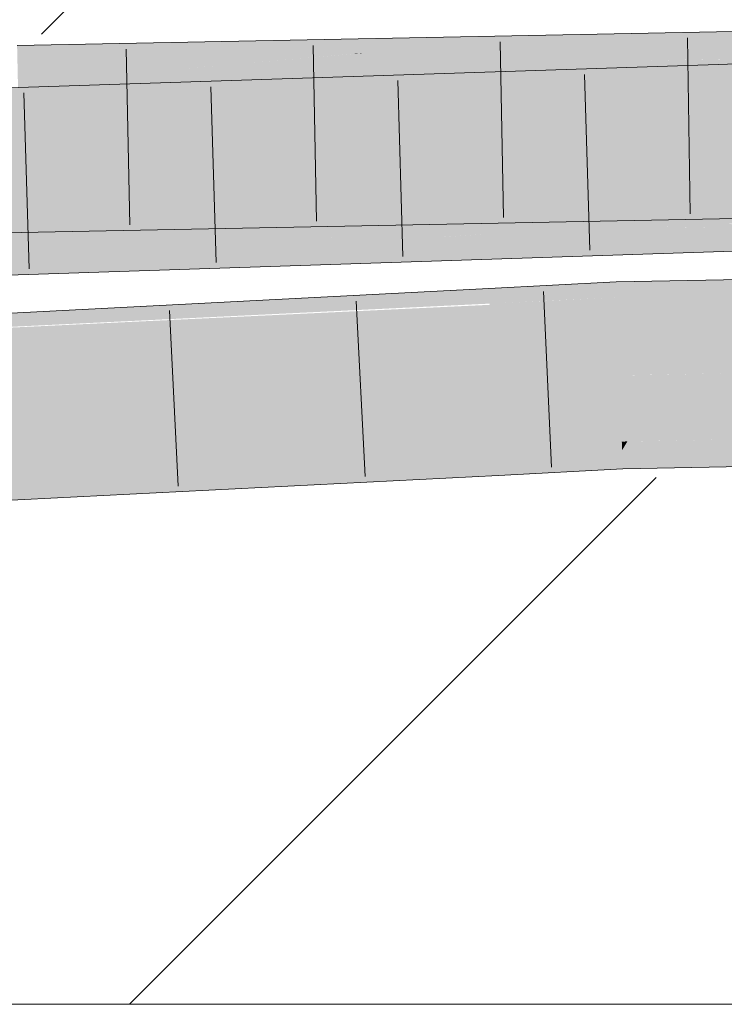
# Model space of a CAD drawing. Extents: x -620 to 3480, y 62 to 1102.
# Tile 167 of 256: x 213.195 to 214.137, y 736.44 to 737.756. Entities that reach past the tile are written whole.
import ezdxf
from ezdxf.lldxf.tags import DXFTag

# ---------------------------------------------------------------- set-up
doc = ezdxf.new("R2010")
doc.units = 0
doc.layers.get('0').update_dxf_attribs({"lineweight": 13})
doc.layers.add('E_Detail_Linie_Text_Bem', color=7, linetype='Continuous', lineweight=13)
for name, color, linetype, lineweight, true_color in [('E_Detail_Wandschraffur', 7, 'Continuous', 5, 0xc0c0c0), ('E_Leerrohr 25-A06G9STU8I', 7, 'Continuous', 9, 0xff8000), ('E_Leerrohr 25-Shading', 7, 'Continuous', 9, 0xff8000)]:
    doc.layers.add(name, color=color, linetype=linetype, lineweight=lineweight, true_color=true_color)
tags = doc.linetypes.add('fein_strichliert', pattern=[4, 1, -2, 1]).pattern_tags.tags
tags[8:9] = [DXFTag(74, 4), DXFTag(75, 0), DXFTag(340, '0'), DXFTag(46, 0.0), DXFTag(50, 0.0), DXFTag(44, 0.0), DXFTag(45, 0.0)]
tags[6:7] = [DXFTag(74, 4), DXFTag(75, 0), DXFTag(340, '0'), DXFTag(46, 0.0), DXFTag(50, 0.0), DXFTag(44, 0.0), DXFTag(45, 0.0)]
tags[4:5] = [DXFTag(74, 4), DXFTag(75, 0), DXFTag(340, '0'), DXFTag(46, 0.0), DXFTag(50, 0.0), DXFTag(44, 0.0), DXFTag(45, 0.0)]

# ---------------------------------------------------------------- blocks, each defined once
blk = doc.blocks.new('Shading-A06G9SG38I', base_point=(178.739, 735.4243))
at = {"layer": 'E_Leerrohr 25-Shading', "color": 43, "true_color": 0xd7ab7f}
for points in [[(213.6467, 737.7301), (213.1917, 737.7211), (213.6431, 737.7106), (213.1925, 737.6845)], [(213.6395, 737.6933), (214.0208, 737.7325), (213.394, 737.6885), (213.6572, 737.7114)], [(214.1497, 737.7345), (214.1496, 737.74), (213.6395, 737.6933), (214.0208, 737.7325)], [(214.1497, 737.7345), (213.6395, 737.6933), (213.8385, 737.6973)], [(213.6572, 737.7114), (213.9361, 737.7358), (213.6431, 737.7106), (213.6467, 737.7301)], [(214.0802, 737.7386), (213.9361, 737.7358), (214.0208, 737.7325), (213.6572, 737.7114)], [(213.8385, 737.6973), (214.0048, 737.7005), (214.1497, 737.7345), (214.1499, 737.7204)], [(214.0208, 737.7325), (214.1496, 737.74), (214.0802, 737.7386)], [(214.0048, 737.7005), (214.1502, 737.7034), (214.1499, 737.7204)], [(213.394, 737.6885), (213.643, 737.7102), (213.1925, 737.6845), (213.6431, 737.7106)], [(213.643, 737.7102), (213.6572, 737.7114), (213.6431, 737.7106)], [(214.4654, 737.7048), (214.3754, 737.7025), (214.1299, 737.6594), (214.1296, 737.6669)], [(214.4654, 737.7048), (214.1299, 737.6594), (214.2317, 737.6671)], [(213.7496, 737.6468), (214.0438, 737.6917), (213.5427, 737.64)], [(213.7496, 737.6468), (214.1289, 737.6918), (214.0438, 737.6917), (214.1288, 737.696)], [(214.1292, 737.6807), (214.1289, 737.6918), (213.9211, 737.6525), (213.7496, 737.6468)], [(213.7526, 737.6616), (214.0438, 737.6917), (213.7555, 737.6772)], [(214.0645, 737.6938), (213.7566, 737.6837), (214.0438, 737.6917), (213.7555, 737.6772)], [(214.0438, 737.6917), (214.1288, 737.696), (214.0645, 737.6938)], [(214.178, 737.6973), (214.1288, 737.696), (214.1289, 737.6918)], [(214.1292, 737.6807), (214.2806, 737.7), (214.1289, 737.6918), (214.178, 737.6973)], [(214.1296, 737.6669), (214.3754, 737.7025), (214.1292, 737.6807), (214.2806, 737.7)], [(213.7566, 737.6837), (211.9838, 737.625), (213.7555, 737.6772), (211.9849, 737.5884)], [(213.9211, 737.6525), (214.067, 737.6573), (214.1292, 737.6807), (214.1296, 737.6669)], [(213.5427, 737.64), (213.7526, 737.6616), (211.9849, 737.5884), (213.7555, 737.6772)], [(214.067, 737.6573), (214.1299, 737.6594), (214.1296, 737.6669)], [(214.2317, 737.6671), (214.1299, 737.6594), (214.1949, 737.6611)], [(213.1964, 737.5078), (213.1972, 737.4712), (213.9047, 737.5217), (213.9684, 737.5199)], [(214.0798, 737.5167), (213.9684, 737.5199), (214.1535, 737.49), (213.1972, 737.4712)], [(213.9684, 737.5199), (214.0395, 737.5244), (213.9047, 737.5217)], [(214.0395, 737.5244), (213.9684, 737.5199), (214.1531, 737.5198), (214.1532, 737.5145)], [(214.1531, 737.5198), (214.153, 737.5266), (214.0395, 737.5244)], [(213.1599, 737.4703), (213.1972, 737.4712), (212.2304, 737.4844), (213.1964, 737.5078)], [(214.0798, 737.5167), (214.1535, 737.49), (214.1533, 737.5025)], [(214.1532, 737.5145), (214.0798, 737.5167), (214.1533, 737.5025)], [(214.1352, 737.4776), (214.1351, 737.4827), (214.0345, 737.4794)], [(214.5623, 737.4679), (214.1381, 737.4828), (214.2746, 737.4744), (214.1351, 737.4827)], [(214.2746, 737.4744), (214.1351, 737.4827), (214.1352, 737.4776)], [(213.7639, 737.4656), (213.8375, 737.4704), (213.5647, 737.4638), (213.7609, 737.4703)], [(213.8375, 737.4704), (213.7602, 737.4653), (213.8601, 737.4705)], [(213.8601, 737.4705), (213.7602, 737.4653), (213.8997, 737.4705)], [(213.8049, 737.467), (213.7602, 737.4653), (213.8067, 737.4669)], [(213.7602, 737.4653), (213.9701, 737.4546), (213.8067, 737.4669)], [(213.8375, 737.4704), (213.912, 737.4753), (213.7609, 737.4703)], [(213.9482, 737.4715), (213.9425, 737.4721), (213.8067, 737.4669), (213.8049, 737.467)], [(213.9701, 737.4546), (213.9482, 737.4715), (213.8067, 737.4669)], [(213.9498, 737.475), (213.912, 737.4753), (213.8601, 737.4705), (213.8375, 737.4704)], [(214.01, 737.4746), (213.9498, 737.475), (213.8997, 737.4705), (213.8601, 737.4705)], [(214.0345, 737.4794), (213.912, 737.4753), (213.9498, 737.475)], [(214.0635, 737.4753), (214.0562, 737.4763), (213.9482, 737.4715), (213.9425, 737.4721)], [(214.1175, 737.4536), (214.0635, 737.4753), (213.9482, 737.4715)], [(213.9701, 737.4546), (214.1362, 737.4461), (213.9482, 737.4715), (214.1175, 737.4536)], [(214.1053, 737.4781), (214.0345, 737.4794), (214.01, 737.4746), (213.9498, 737.475)], [(214.1053, 737.4781), (214.0562, 737.4763), (214.1352, 737.4776), (214.0635, 737.4753)], [(214.1352, 737.4776), (214.0635, 737.4753), (214.1356, 737.465)], [(214.1356, 737.465), (214.0635, 737.4753), (214.136, 737.4516), (214.1175, 737.4536)], [(214.1698, 737.4768), (214.1352, 737.4776), (214.2456, 737.449), (214.1356, 737.465)], [(213.5647, 737.4638), (211.9902, 737.4117), (213.565, 737.4638), (213.6198, 737.4611)], [(211.9906, 737.3999), (213.6306, 737.4606), (211.9902, 737.4117), (213.6198, 737.4611)], [(213.6306, 737.4606), (211.9906, 737.3999), (213.6488, 737.4597), (211.9913, 737.3751)], [(213.6488, 737.4597), (211.9913, 737.3751), (214.0091, 737.4419)], [(213.6198, 737.4611), (213.7602, 737.4653), (213.565, 737.4638), (213.7639, 737.4656)], [(213.6306, 737.4606), (213.7602, 737.4653), (213.6198, 737.4611)], [(213.7602, 737.4653), (213.6306, 737.4606), (213.6488, 737.4597)], [(213.7602, 737.4653), (213.6488, 737.4597), (214.0995, 737.4449), (214.0091, 737.4419)], [(213.7602, 737.4653), (214.0995, 737.4449), (213.9701, 737.4546)], [(214.0995, 737.4449), (214.1362, 737.4461), (213.9701, 737.4546)], [(214.2456, 737.449), (214.1356, 737.465), (214.1768, 737.4471), (214.136, 737.4516)], [(214.1175, 737.4536), (214.1362, 737.4461), (214.136, 737.4516)], [(214.136, 737.4516), (214.1362, 737.4461), (214.1768, 737.4471)], [(213.993, 737.3875), (213.9924, 737.4053), (213.8232, 737.3796), (213.8223, 737.3964)], [(214.1604, 737.3906), (214.1603, 737.4085), (213.993, 737.3875), (213.9924, 737.4053)], [(213.7081, 737.3743), (213.8232, 737.3796), (212.8932, 737.3489), (213.8223, 737.3964)], [(214.1605, 737.3882), (214.1604, 737.3906), (213.9931, 737.3846), (213.993, 737.3875)], [(214.1605, 737.3864), (214.1605, 737.3882), (213.9932, 737.3829), (213.9931, 737.3846)], [(212.0398, 737.2899), (213.8234, 737.3763), (213.708, 737.3743), (213.8233, 737.3779)], [(213.8233, 737.3779), (213.8232, 737.3796), (213.708, 737.3743)], [(213.9158, 737.3809), (213.9931, 737.3846), (213.8232, 737.3796), (213.993, 737.3875)], [(213.9158, 737.3809), (213.8232, 737.3796), (213.8233, 737.3779)], [(213.8234, 737.3763), (213.9158, 737.3809), (213.8233, 737.3779)], [(213.9932, 737.3829), (213.9931, 737.3846), (213.8234, 737.3747), (213.8234, 737.3763)], [(213.8234, 737.3747), (213.8239, 737.3651), (213.9932, 737.3829), (213.9936, 737.373)], [(213.9932, 737.3829), (213.9936, 737.373), (214.1605, 737.3864), (214.1606, 737.376)], [(213.9936, 737.373), (213.9937, 737.3687), (214.1606, 737.376), (214.1606, 737.3719)], [(212.0395, 737.2981), (213.7081, 737.3743), (212.0392, 737.3054), (212.8932, 737.3489)], [(212.0398, 737.2899), (213.708, 737.3743), (212.0395, 737.2981)], [(212.0398, 737.2899), (212.0401, 737.2844), (213.8234, 737.3747), (213.8239, 737.3651)], [(212.0401, 737.2844), (212.0408, 737.2687), (213.8239, 737.3651), (213.8242, 737.3598)], [(213.8239, 737.3651), (213.8242, 737.3598), (213.9936, 737.373), (213.9937, 737.3687)], [(214.0005, 737.1805), (214.0001, 737.192), (213.8339, 737.1696), (213.8332, 737.1833)], [(214.0005, 737.1805), (214.0075, 737.1921), (214.0001, 737.192)], [(214.0005, 737.1805), (214.1623, 737.1846), (214.0075, 737.1921), (214.1622, 737.1942)], [(214.1622, 737.1942), (214.1622, 737.1951), (214.0075, 737.1921)], [(213.7919, 737.1812), (212.0485, 737.0922), (212.0496, 737.0671)], [(212.0501, 737.0556), (213.7919, 737.1812), (212.0496, 737.0671)], [(213.7919, 737.1812), (212.0501, 737.0556), (213.8339, 737.1696), (212.0518, 737.0557)], [(213.7919, 737.1812), (213.8339, 737.1696), (213.8332, 737.1833)], [(213.8351, 737.1467), (214.0014, 737.1554), (213.8339, 737.1696), (214.0005, 737.1805)], [(214.0014, 737.1554), (214.1626, 737.1585), (214.0005, 737.1805), (214.1623, 737.1846)], [(212.0518, 737.0557), (213.8351, 737.1467), (213.8339, 737.1696)]]:
    blk.add_solid(points, dxfattribs=at)
at = {"layer": 'E_Leerrohr 25-Shading', "color": 31, "true_color": 0xfabd7f}
for points in [[(213.6226, 737.6046), (213.6395, 737.6933), (213.381, 737.5999), (213.394, 737.6885)], [(213.8171, 737.6084), (213.8385, 737.6973), (213.6226, 737.6046), (213.6395, 737.6933)], [(214.0048, 737.7005), (213.8385, 737.6973), (213.9782, 737.6116), (213.8171, 737.6084)], [(213.9782, 737.6116), (214.115, 737.6143), (214.0048, 737.7005), (214.1477, 737.7033)], [(214.115, 737.6143), (214.1516, 737.615), (214.1477, 737.7033), (214.1502, 737.7034)], [(213.394, 737.6885), (213.1925, 737.6845), (213.381, 737.5999), (213.1944, 737.5962)], [(213.9211, 737.6525), (213.7496, 737.6468), (213.9003, 737.5634), (213.7334, 737.5578)], [(213.9211, 737.6525), (213.906, 737.5879), (214.067, 737.6573), (214.0477, 737.591)], [(214.067, 737.6573), (214.0477, 737.591), (214.1299, 737.6594), (214.1318, 737.5929)], [(214.1703, 737.5936), (214.1949, 737.6611), (214.1318, 737.5929), (214.1299, 737.6594)], [(211.9849, 737.5884), (213.5411, 737.629), (213.5427, 737.64)], [(213.7334, 737.5578), (213.7496, 737.6468), (213.5302, 737.5511), (213.5427, 737.64)], [(213.5411, 737.629), (211.9849, 737.5884), (213.5339, 737.577), (212.7798, 737.5571)], [(213.9782, 737.6116), (213.8171, 737.6084), (214.0096, 737.6021), (213.8969, 737.589)], [(214.0096, 737.6021), (214.115, 737.6143), (213.9782, 737.6116)], [(214.115, 737.6143), (214.0096, 737.6021), (214.1518, 737.6006), (214.1525, 737.5588)], [(214.1518, 737.6006), (214.1516, 737.615), (214.115, 737.6143)], [(213.6301, 737.5627), (213.381, 737.5999), (213.1953, 737.5573), (213.1944, 737.5962)], [(213.7379, 737.5824), (213.6226, 737.6046), (213.5339, 737.577), (213.381, 737.5999)], [(213.8703, 737.5859), (213.8969, 737.589), (213.6226, 737.6046), (213.8171, 737.6084)], [(213.8703, 737.5859), (213.6226, 737.6046), (213.7379, 737.5824)], [(214.1525, 737.5588), (214.0096, 737.6021), (214.153, 737.5267), (213.8969, 737.589)], [(213.7763, 737.575), (213.8703, 737.5859), (213.7379, 737.5824)], [(214.0395, 737.5244), (213.8703, 737.5859), (213.7763, 737.575)], [(213.9057, 737.5869), (213.8969, 737.589), (213.8703, 737.5859)], [(214.0395, 737.5244), (214.153, 737.5267), (213.8703, 737.5859), (213.9057, 737.5869)], [(213.906, 737.5879), (213.9003, 737.5634), (214.0477, 737.591), (214.0409, 737.568)], [(214.0477, 737.591), (214.0409, 737.568), (214.1318, 737.5929), (214.1325, 737.571)], [(214.1624, 737.5718), (214.1703, 737.5936), (214.1325, 737.571), (214.1318, 737.5929)], [(212.7798, 737.5571), (212.9359, 737.551), (213.5339, 737.577), (213.5322, 737.5651)], [(213.6475, 737.5601), (213.7763, 737.575), (213.5339, 737.577), (213.7379, 737.5824)], [(214.0339, 737.5255), (213.7763, 737.575), (213.8891, 737.524), (213.6475, 737.5601)], [(212.4944, 737.548), (213.1953, 737.5573), (213.195, 737.5681)], [(212.9437, 737.5317), (213.2754, 737.5427), (212.9451, 737.5512), (213.2771, 737.5591)], [(213.1953, 737.5573), (213.6475, 737.5601), (213.6301, 737.5627)], [(213.1953, 737.5573), (213.2415, 737.5375), (213.6475, 737.5601), (213.4849, 737.5413)], [(213.2754, 737.5427), (213.5302, 737.5511), (213.2771, 737.5591), (213.5322, 737.5651)], [(213.7468, 737.5453), (213.6475, 737.5601), (213.4849, 737.5413)], [(213.9003, 737.5634), (213.7334, 737.5578), (213.9197, 737.5588), (213.7841, 737.5484)], [(213.9197, 737.5588), (214.0409, 737.568), (213.9003, 737.5634)], [(214.0409, 737.568), (213.9197, 737.5588), (214.1334, 737.5407), (214.1343, 737.5081)], [(214.1334, 737.5407), (214.1325, 737.571), (214.0409, 737.568)], [(214.3869, 737.4893), (214.1624, 737.5718), (214.1334, 737.5407), (214.1325, 737.571)], [(213.1957, 737.5367), (213.1953, 737.5573), (212.229, 737.5397), (212.6122, 737.5496)], [(213.2415, 737.5375), (213.1953, 737.5573), (213.1957, 737.5367)], [(213.631, 737.5367), (213.5302, 737.5511), (213.4567, 737.5235), (213.2754, 737.5427)], [(213.7841, 737.5484), (213.7334, 737.5578), (213.631, 737.5367), (213.5302, 737.5511)], [(214.1351, 737.4833), (213.7841, 737.5484), (214.0345, 737.4794), (213.631, 737.5367)], [(214.1343, 737.5081), (213.9197, 737.5588), (214.1351, 737.4833), (213.7841, 737.5484)], [(213.1957, 737.5367), (212.229, 737.5397), (212.2295, 737.5197)], [(212.2295, 737.5197), (212.2298, 737.509), (213.1957, 737.5367), (213.1962, 737.5174)], [(213.4567, 737.5235), (213.2754, 737.5427), (213.2563, 737.5082), (212.9437, 737.5317)], [(213.1962, 737.5174), (213.2865, 737.5182), (213.1957, 737.5367), (213.2415, 737.5375)], [(213.2415, 737.5375), (213.2865, 737.5182), (213.4849, 737.5413)], [(213.2865, 737.5182), (213.8891, 737.524), (213.4849, 737.5413), (213.7468, 737.5453)], [(214.0345, 737.4794), (213.631, 737.5367), (213.912, 737.4753), (213.4567, 737.5235)], [(214.3117, 737.4873), (214.1334, 737.5407), (214.2298, 737.4852), (214.1343, 737.5081)], [(214.3869, 737.4893), (214.1334, 737.5407), (214.3117, 737.4873)], [(213.2563, 737.5082), (212.9437, 737.5317), (213.0239, 737.4905), (212.4919, 737.5167)], [(213.9047, 737.5217), (213.8891, 737.524), (213.1964, 737.5078), (213.2865, 737.5182)], [(213.912, 737.4753), (213.4567, 737.5235), (213.7609, 737.4703), (213.2563, 737.5082)], [(213.9047, 737.5217), (214.0395, 737.5244), (213.8891, 737.524), (214.0339, 737.5255)], [(214.153, 737.5267), (214.0395, 737.5244), (214.153, 737.5266)], [(213.1962, 737.5174), (212.2298, 737.509), (213.1964, 737.5078), (212.2302, 737.4897)], [(212.2302, 737.4897), (212.2304, 737.4844), (213.1964, 737.5078)], [(213.7609, 737.4703), (213.2563, 737.5082), (213.5647, 737.4638), (213.0239, 737.4905)], [(213.1964, 737.5078), (213.2865, 737.5182), (213.1962, 737.5174)], [(214.1343, 737.5081), (214.1351, 737.4827), (214.2298, 737.4852)], [(213.0239, 737.4905), (211.9902, 737.4117), (213.5647, 737.4638)], [(214.1351, 737.4833), (214.0345, 737.4794), (214.1351, 737.4827)], [(213.9959, 737.3082), (213.9937, 737.3687), (213.827, 737.3047), (213.8242, 737.3598)], [(214.1612, 737.309), (214.1606, 737.3719), (213.9959, 737.3082), (213.9937, 737.3687)], [(213.827, 737.3047), (213.8242, 737.3598), (212.0474, 737.2691)], [(213.9959, 737.3082), (214.1614, 737.286), (214.1612, 737.309)], [(212.0408, 737.2687), (213.827, 737.3047), (212.0474, 737.2691)], [(212.0408, 737.2687), (213.7904, 737.2696), (213.827, 737.3047), (213.8287, 737.2715)], [(213.8287, 737.2715), (213.9969, 737.2803), (213.827, 737.3047), (213.9959, 737.3082)], [(213.9959, 737.3082), (213.9969, 737.2803), (214.1614, 737.286), (214.004, 737.2805)], [(214.1622, 737.1951), (214.1614, 737.2835), (214.0001, 737.192), (213.9969, 737.2803)], [(214.004, 737.2805), (214.1614, 737.2835), (214.1614, 737.286)], [(213.7904, 737.2696), (212.0408, 737.2687), (212.042, 737.241)], [(212.0446, 737.1805), (213.7904, 737.2696), (212.042, 737.241)], [(212.0485, 737.0922), (213.7919, 737.1812), (212.0446, 737.1805), (213.7904, 737.2696)], [(213.7919, 737.1812), (213.8332, 737.1833), (213.7904, 737.2696), (213.8287, 737.2715)], [(214.0001, 737.192), (213.9969, 737.2803), (213.8332, 737.1833), (213.8287, 737.2715)]]:
    blk.add_solid(points, dxfattribs=at)
blk = doc.blocks.new('Referenz-A06G9SU08I')
at = {"layer": 'E_Detail_Linie_Text_Bem', "linetype": 'Continuous', "ltscale": 0.13}
blk.add_line((256.8525, 736.44), (208.8744, 736.44), dxfattribs=at)
at = {"layer": 'E_Detail_Wandschraffur', "linetype": 'fein_strichliert', "ltscale": 0.13}
blk.add_line((213.2243, 737.7366), (214.4277, 738.94), dxfattribs=at)
at = {"layer": 'E_Detail_Wandschraffur', "linetype": 'ByBlock', "ltscale": 0.13}
blk.add_line((213.3419, 736.44), (214.0459, 737.144), dxfattribs=at)
at = {"layer": 'E_Leerrohr 25-A06G9STU8I', "linetype": 'Continuous', "ltscale": 0.13}
for p, q in [((216.2432, 737.7514), (214.1288, 737.696)), ((214.1496, 737.74), (213.1917, 737.7211)), ((214.0878, 737.7313), (214.0916, 737.4963)), ((213.5875, 737.7214), (213.5921, 737.4865)), ((213.8377, 737.7263), (213.8418, 737.4914)), ((213.3374, 737.7165), (213.3423, 737.4816)), ((214.1288, 737.696), (211.9838, 737.625)), ((213.9504, 737.6826), (213.9574, 737.4477)), ((213.4507, 737.666), (213.4577, 737.4311)), ((213.7005, 737.6743), (213.7075, 737.4394)), ((213.2008, 737.6578), (213.2078, 737.4229)), ((216.2473, 737.5014), (214.1362, 737.4461)), ((214.1535, 737.49), (213.1972, 737.4712)), ((213.1972, 737.4712), (212.2313, 737.4478)), ((214.1362, 737.4461), (211.9913, 737.3751)), ((213.9924, 737.4053), (213.8223, 737.3964)), ((214.1603, 737.4085), (213.9924, 737.4053)), ((213.8223, 737.3964), (212.0392, 737.3053)), ((213.8955, 737.3927), (213.906, 737.1579)), ((213.6451, 737.3798), (213.657, 737.1451)), ((213.3956, 737.3671), (213.4072, 737.1324)), ((214.0014, 737.1554), (213.8351, 737.1467)), ((214.1626, 737.1585), (214.0014, 737.1554)), ((213.8351, 737.1467), (212.0501, 737.0556))]:
    blk.add_line(p, q, dxfattribs=at)

msp = doc.modelspace()

# ---------------------------------------------------------------- block references
at = {"color": 8, "lineweight": 25, "ltscale": 0.25, "true_color": 0x808080}
msp.add_blockref('Referenz-A06G9SU08I', (0, 0), dxfattribs=at)
msp.add_blockref('Shading-A06G9SG38I', (178.739, 735.4243))

doc.saveas('drawing.dxf')
